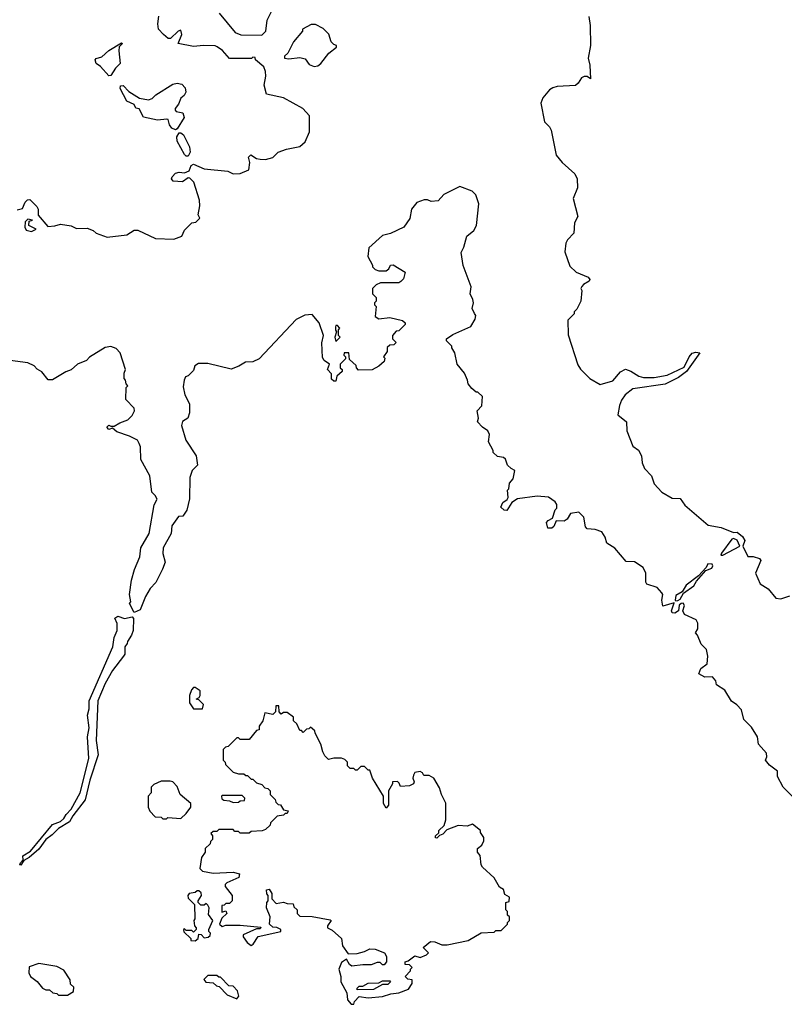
# Model space of a CAD drawing. Extents: x 2386423 to 2568864, y 578392 to 761999.
# Tile 103 of 256: x 2519319 to 2523567, y 641520 to 646988. Entities that reach past the tile are written whole.
import ezdxf

# ---------------------------------------------------------------- set-up
doc = ezdxf.new("R2010")
doc.units = 0

msp = doc.modelspace()

# ---------------------------------------------------------------- linework, layer by layer
at = {"layer": '0CON05XD'}
for points in [[(2520427.5, 647025), (2520517, 646917), (2520547, 646903), (2520665, 646902.5), (2520687.5, 646925), (2520693.3, 646985), (2520735, 647067.5)], [(2520340, 646845), (2520285, 646840), (2520200, 646855), (2520220, 646905), (2520215, 646930), (2520200, 646925), (2520157, 646883), (2520145, 646883.3), (2520117.5, 646905), (2520090, 646935), (2520087.5, 646965), (2520093, 647007)], [(2522481.1, 647005), (2522489.4, 646955), (2522490, 646845), (2522477.9, 646775), (2522486.4, 646735), (2522490, 646660), (2522472.3, 646672.3), (2522455, 646673.1), (2522440, 646665), (2522422, 646635), (2522406.6, 646623.4), (2522305, 646617.1), (2522280.4, 646609.6), (2522262, 646598), (2522225, 646553.8), (2522214.2, 646524.2), (2522235, 646420), (2522263, 646393), (2522272.5, 646375), (2522300, 646235), (2522333.8, 646195), (2522402.8, 646132.8), (2522415.7, 646105), (2522418, 646055), (2522393.8, 645995), (2522420, 645895), (2522400.7, 645859.3), (2522397, 645803), (2522362.5, 645765), (2522353.6, 645746.4), (2522348.3, 645698.3), (2522375, 645620), (2522410, 645585), (2522478.3, 645558.3), (2522487.5, 645545), (2522482.5, 645535), (2522451.7, 645518.3), (2522443, 645507), (2522437.5, 645495), (2522442.5, 645485), (2522437.5, 645425), (2522415, 645380), (2522400, 645365), (2522400, 645355), (2522365, 645320), (2522367, 645237), (2522420.5, 645070.5), (2522435, 645047.5), (2522487.5, 644995), (2522545, 644962.5), (2522615, 644982.5), (2522657, 645033), (2522685, 645046.7), (2522715, 645036.7), (2522758.3, 645008.3), (2522785, 645000.8), (2522845, 645001.4), (2522916.6, 645013.4), (2523010.9, 645059.1), (2523038.1, 645115), (2523055, 645135.6), (2523075, 645142), (2523098.3, 645138.3), (2523024, 645035), (2522979.7, 645000.3), (2522905, 644964), (2522725, 644938.8), (2522683.3, 644905), (2522663.3, 644875), (2522651.2, 644845), (2522643, 644793), (2522690, 644755), (2522692.5, 644705), (2522725, 644620), (2522757.5, 644597.5), (2522773.8, 644565), (2522777, 644527), (2522790, 644495), (2522830, 644455), (2522845, 644410), (2522887.5, 644365), (2522945, 644330), (2522988.3, 644328.3), (2523015, 644292.5), (2523145, 644180), (2523217, 644167), (2523285, 644140), (2523305, 644142.5), (2523335, 644118.8), (2523348.6, 644095), (2523337.5, 644065), (2523365, 644007.5), (2523395, 644006.7), (2523430, 643995), (2523437.5, 643985), (2523407.5, 643915), (2523432.5, 643855), (2523477.7, 643827.7), (2523520, 643775), (2523548.3, 643771.7), (2523598.3, 643788.3)], [(2520955, 646727.5), (2520975, 646732.5), (2520992.5, 646745), (2521037, 646803), (2521080, 646835), (2521080, 646845), (2521065, 646850), (2521050, 646865), (2521037, 646907), (2521005, 646940), (2520961.7, 646961.7), (2520938.3, 646961.7), (2520890, 646935), (2520890, 646925), (2520840, 646865), (2520808.3, 646801.7), (2520790, 646785), (2520790, 646775), (2520815, 646770), (2520875, 646777.5), (2520905, 646770), (2520928.3, 646738.3), (2520955, 646727.5)], [(2519305, 645932.5), (2519335, 645940), (2519350, 645975), (2519361.7, 645988.3), (2519375, 645990), (2519415, 645950), (2519422.5, 645935), (2519422.5, 645902.5), (2519475, 645840), (2519515, 645842.5), (2519545, 645852.5), (2519605, 645842.5), (2519635, 645827.5), (2519695, 645830), (2519727, 645817), (2519745, 645802.5), (2519805, 645780), (2519915, 645792.5), (2519955, 645820), (2519975, 645820), (2520073, 645773), (2520175, 645770), (2520220, 645785), (2520235, 645820), (2520275, 645860), (2520297, 645863), (2520320, 645885), (2520310, 645905), (2520320, 645955), (2520317.5, 645985), (2520287.5, 646085), (2520265, 646107.5), (2520255, 646110), (2520223.3, 646086.7), (2520171.2, 646091.2), (2520163.3, 646103.3), (2520166, 646115), (2520184.4, 646135.6), (2520205, 646140.8), (2520235, 646137.5), (2520260.7, 646149.3), (2520272.5, 646177.5), (2520285, 646186.2), (2520345, 646160), (2520475, 646146.7), (2520505, 646131.2), (2520545, 646133.3), (2520592.5, 646155), (2520597.5, 646195), (2520590, 646225), (2520603, 646237), (2520635, 646217.5), (2520655, 646213.3), (2520685, 646212.5), (2520725, 646222.5), (2520755, 646252.5), (2520800.7, 646269.3), (2520876.1, 646283.9), (2520905, 646310), (2520930, 646365), (2520930, 646455), (2520892.5, 646495), (2520785, 646553.3), (2520690, 646575), (2520677.5, 646625), (2520686.7, 646675), (2520685, 646700), (2520676.1, 646726.1), (2520630, 646765), (2520628.3, 646778.3), (2520615, 646780), (2520607.5, 646772.5), (2520485, 646772.5), (2520446.4, 646816.4), (2520416.7, 646836.7), (2520405, 646842.5), (2520340, 646845)], [(2519815, 646676.7), (2519768.8, 646728.8), (2519745, 646744.2), (2519738.8, 646765), (2519745, 646773.3), (2519775, 646782.5), (2519813.9, 646816.1), (2519885, 646860), (2519890, 646855), (2519872.5, 646837.5), (2519870, 646815), (2519876.7, 646745), (2519850.7, 646719.3), (2519825, 646677.5), (2519815, 646676.7)], [(2520185, 646376.7), (2520165, 646386.2), (2520150.8, 646405), (2520143.3, 646433.3), (2520136.4, 646436.4), (2520085, 646430), (2520007, 646447), (2519982.5, 646492.5), (2519965, 646497.5), (2519955, 646517.5), (2519915, 646536.2), (2519877.5, 646605), (2519880, 646620), (2519895, 646622.5), (2519925, 646590), (2519985, 646552.5), (2520035, 646543.3), (2520055, 646550), (2520075, 646570), (2520170.4, 646629.6), (2520195, 646635.6), (2520219.1, 646629.1), (2520238.9, 646608.9), (2520242.5, 646585), (2520232.9, 646567.1), (2520215, 646552.5), (2520201.2, 646518.8), (2520182.5, 646495), (2520182.5, 646485), (2520188.3, 646478.3), (2520225, 646470), (2520232.5, 646445), (2520195, 646382.5), (2520185, 646376.7)], [(2520255, 646230), (2520245, 646230), (2520235, 646238.8), (2520193.6, 646313.6), (2520192.2, 646337.8), (2520205, 646360), (2520215, 646360), (2520229.2, 646349.2), (2520261.7, 646281.7), (2520267, 646253), (2520255, 646230)], [(2523610, 642675), (2523560, 642725), (2523530, 642785), (2523530, 642815), (2523485, 642847.5), (2523463.3, 642875), (2523470, 642895), (2523467.5, 642915), (2523423.3, 642965), (2523417.5, 643005), (2523385, 643060), (2523341.7, 643101.7), (2523330, 643155), (2523303.9, 643183.9), (2523274.1, 643204.1), (2523237.5, 643265), (2523190, 643295), (2523187, 643317), (2523168.3, 643338.3), (2523125, 643336.7), (2523092.5, 643355), (2523103.3, 643385), (2523138.3, 643411.7), (2523143, 643453), (2523135, 643490), (2523105, 643520), (2523085, 643570), (2523073, 643583), (2523087.5, 643605), (2523086.4, 643636.4), (2523077.5, 643655), (2523013.3, 643685), (2523002.5, 643705), (2523012.5, 643735), (2523005, 643747.5), (2522993.3, 643746.7), (2522983.3, 643736.7), (2522980, 643705), (2522958.3, 643691.7), (2522943.8, 643693.8), (2522940, 643705), (2522955, 643750), (2522891.7, 643731.7), (2522887.5, 643765), (2522892.5, 643795), (2522887.5, 643805), (2522860, 643835), (2522803.3, 643853.3), (2522797.5, 643865), (2522797.5, 643915), (2522782.5, 643945), (2522735, 643977.5), (2522689.3, 643979.3), (2522625, 644052.5), (2522580.7, 644080.7), (2522572.5, 644115), (2522553.6, 644143.6), (2522515.9, 644155.9), (2522471.2, 644161.2), (2522462, 644172), (2522452.5, 644225), (2522425, 644252.5), (2522380, 644245), (2522361.2, 644215), (2522345, 644204), (2522300, 644205), (2522287, 644173), (2522275, 644164), (2522254.2, 644164.2), (2522246.7, 644195), (2522255, 644206.7), (2522280, 644220), (2522293.8, 644266.2), (2522302.5, 644275), (2522302.5, 644295), (2522295, 644310), (2522257, 644337), (2522195, 644342.5), (2522085, 644326.7), (2522053.3, 644306.7), (2522025, 644262.5), (2522010, 644265), (2521991.7, 644281.7), (2522003.6, 644306.4), (2522026.7, 644323.3), (2522032.5, 644335), (2522030, 644375), (2522037, 644383), (2522040, 644415), (2522061.7, 644438.3), (2522070, 644485), (2522050, 644495), (2522030, 644515), (2522018.3, 644548.3), (2522007, 644557), (2521973, 644563), (2521950, 644585), (2521950, 644595), (2521923, 644643), (2521930, 644685), (2521920, 644705), (2521890, 644725), (2521862.5, 644755), (2521867.5, 644775), (2521860, 644815), (2521887, 644843), (2521890, 644895), (2521865, 644920), (2521855, 644920), (2521830.7, 644940.7), (2521810, 644965), (2521807, 644987), (2521790, 645025), (2521750, 645075), (2521737, 645137), (2521720, 645165), (2521720, 645175), (2521690, 645205), (2521690, 645215), (2521725, 645240), (2521825.9, 645284.1), (2521850, 645325), (2521852.5, 645345), (2521846.7, 645356.7), (2521832.5, 645385), (2521840, 645415), (2521837.5, 645435), (2521822.5, 645465), (2521827.5, 645505), (2521783, 645623), (2521772.5, 645695), (2521787.5, 645725), (2521802.5, 645785), (2521843, 645817), (2521857.5, 645845), (2521870, 645965), (2521852.5, 646015), (2521832.5, 646035), (2521765, 646062.5), (2521675, 646017.5), (2521645, 645982.5), (2521605, 645977.5), (2521585, 645987.5), (2521567, 645987), (2521525, 645972.5), (2521496.7, 645935), (2521485.9, 645884.1), (2521452.5, 645835), (2521379.5, 645800.5), (2521335, 645788.8), (2521258.3, 645721.7), (2521253, 645673), (2521280, 645625), (2521280, 645615), (2521295, 645600), (2521315, 645592.5), (2521355, 645592.5), (2521370, 645605), (2521380, 645625), (2521395, 645627.5), (2521460, 645585), (2521451.7, 645548.3), (2521436.7, 645533.3), (2521425, 645527.5), (2521323.6, 645526.4), (2521300, 645515), (2521280, 645495), (2521280, 645465), (2521300, 645445), (2521300, 645425), (2521290, 645415), (2521290, 645405), (2521300, 645395), (2521295, 645340), (2521315, 645326.7), (2521375, 645333.3), (2521446.7, 645316.7), (2521460, 645305), (2521460, 645295), (2521435, 645270), (2521425, 645260), (2521411.7, 645258.3), (2521390, 645235), (2521390, 645215), (2521410, 645195), (2521398.3, 645181.7), (2521375, 645180), (2521361.7, 645168.3), (2521360, 645145), (2521340, 645115), (2521347.5, 645107.5), (2521345, 645090), (2521315, 645063.3), (2521277, 645043), (2521201.7, 645041.7), (2521190, 645055), (2521188.3, 645068.3), (2521151.7, 645101.7), (2521148.3, 645138.3), (2521121.7, 645138.3), (2521120, 645125), (2521130, 645115), (2521130, 645105), (2521100, 645075), (2521100, 645055), (2521110, 645045), (2521110, 645035), (2521081.7, 645008.3), (2521075, 644980), (2521065, 644980), (2521051.7, 644991.7), (2521051.7, 645021.7), (2521030, 645045), (2521040, 645075), (2521010, 645095), (2521001.2, 645111.2), (2520997.3, 645192.7), (2521006.2, 645235), (2520982.5, 645305), (2520945, 645350), (2520903, 645347), (2520855, 645322.5), (2520650, 645105), (2520615, 645087.5), (2520573, 645087), (2520537, 645063), (2520495, 645047.5), (2520365, 645078.8), (2520311.7, 645078.3), (2520292.5, 645065), (2520285, 645040), (2520255, 645010), (2520240, 645005), (2520233, 644987), (2520228.3, 644948.3), (2520237.5, 644905), (2520262.5, 644855), (2520262.5, 644805), (2520252.5, 644775), (2520223.6, 644756.4), (2520217.5, 644735), (2520243, 644653), (2520300, 644565)], [(2519385, 645812.5), (2519410, 645825), (2519370, 645845), (2519371.7, 645868.3), (2519390, 645875), (2519365, 645880), (2519350, 645865), (2519347.5, 645835), (2519355, 645820), (2519385, 645812.5)], [(2521075, 645200), (2521100, 645225), (2521090, 645235), (2521090, 645265), (2521097.5, 645275), (2521085, 645290), (2521075, 645290), (2521073, 645283), (2521073, 645263), (2521080, 645255), (2521070, 645225), (2521075, 645200)], [(2520300, 644565), (2520307.5, 644515), (2520277.5, 644485), (2520263.6, 644446.4), (2520263, 644327), (2520247.5, 644265), (2520225, 644230), (2520201.7, 644228.3), (2520165, 644176.7), (2520161.2, 644135), (2520116, 644055), (2520114.2, 644024.2), (2520126.7, 643975), (2520113, 643937), (2520075, 643862.5), (2520045, 643830), (2520017.8, 643785), (2519988.9, 643711.1), (2519955, 643696.7), (2519930, 643745), (2519936, 643755), (2519930, 643795), (2519941.2, 643875), (2519956.7, 643935), (2519986.7, 644005), (2519992.5, 644055), (2520038.8, 644135), (2520067, 644293), (2520082.5, 644325), (2520072.5, 644345), (2520052.5, 644365), (2520042.5, 644455), (2519992.5, 644545), (2519990, 644615), (2519983.3, 644635), (2519973, 644653), (2519930, 644675), (2519859.3, 644699.3), (2519835, 644720), (2519815, 644712.5), (2519803.3, 644725), (2519815, 644736.7), (2519825, 644730), (2519845, 644730), (2519875, 644750), (2519920, 644765), (2519945, 644790), (2519957.5, 644815), (2519955, 644830), (2519908.3, 644878.3), (2519910, 644945), (2519920, 644955), (2519910, 644965), (2519907, 644987), (2519900, 644995), (2519900, 645025), (2519907.5, 645045), (2519877, 645137), (2519855, 645162.5), (2519825, 645172.5), (2519795, 645167.5), (2519707, 645113), (2519690, 645095), (2519640, 645075), (2519606.1, 645043.9), (2519575, 645032.5), (2519501.7, 644988.3), (2519478.3, 644988.3), (2519443, 645033), (2519417, 645047), (2519400, 645065), (2519365, 645082.5), (2519238.3, 645098.3)], [(2523225, 644013.8), (2523320, 644065), (2523305, 644096.7), (2523285, 644107.5), (2523275, 644102.5), (2523217.5, 644025), (2523213.9, 644013.9), (2523225, 644013.8)], [(2522965, 643760), (2522975, 643762.5), (2522989.3, 643770.7), (2523006.7, 643803.3), (2523065, 643843.3), (2523079.3, 643870.7), (2523131.2, 643928.8), (2523165, 643942), (2523170.6, 643955), (2523166.9, 643965), (2523143.2, 643966.8), (2523133.8, 643946.2), (2523090, 643900), (2523022.3, 643847.7), (2523000, 643810), (2522965, 643790), (2522960, 643765), (2522965, 643760)], [(2519325, 642292.5), (2519320, 642295), (2519323.3, 642305), (2519338.3, 642321.7), (2519336.2, 642345), (2519379.5, 642370.5), (2519500.8, 642519.2), (2519545, 642536), (2519565, 642552), (2519577.5, 642575), (2519605.5, 642604.5), (2519655.7, 642695), (2519703.3, 642885), (2519696, 643005), (2519705.7, 643055), (2519695.7, 643125), (2519705, 643160), (2519705.6, 643205), (2519837.5, 643505), (2519843.6, 643556.4), (2519860, 643595), (2519860, 643635), (2519847.5, 643665), (2519865, 643675.7), (2519901.9, 643661.9), (2519945, 643671.9), (2519952.3, 643662.3), (2519950, 643595), (2519940.7, 643569.3), (2519917.5, 643535), (2519917, 643523), (2519902.5, 643505), (2519902.5, 643465), (2519896.4, 643453.6), (2519835, 643373.3), (2519795, 643301.2), (2519752.5, 643205), (2519744.6, 642985), (2519755.5, 642905), (2519708.9, 642765), (2519682.2, 642655), (2519613.8, 642566.2), (2519596, 642534), (2519534, 642496), (2519499.6, 642460.4), (2519464.2, 642435.8), (2519425, 642382), (2519372, 642335), (2519341.7, 642318.3), (2519325, 642292.5)], [(2520335, 643160), (2520340, 643185), (2520315, 643210), (2520300, 643215), (2520317, 643223), (2520322.5, 643235), (2520321.7, 643261.7), (2520295, 643280), (2520285, 643280), (2520273, 643267), (2520262.5, 643235), (2520262.5, 643195), (2520285, 643160), (2520335, 643160)], [(2521175, 641520), (2521180, 641535), (2521205, 641562.5), (2521255, 641556.7), (2521335, 641563.3), (2521381.7, 641578.3), (2521425, 641583.3), (2521480, 641605), (2521500, 641635), (2521500, 641655), (2521475, 641660), (2521460, 641675), (2521490, 641705), (2521490, 641715), (2521500, 641725), (2521485, 641740), (2521461.7, 641741.7), (2521460, 641755), (2521478.3, 641761.7), (2521515, 641790), (2521545, 641780), (2521580, 641795), (2521590, 641805), (2521560, 641835), (2521601.7, 641868.3), (2521625, 641867.5), (2521665, 641851.2), (2521695, 641850), (2521810, 641875), (2521883, 641917), (2521955, 641920), (2521965, 641930), (2521995, 641930), (2522030, 641965), (2522030, 641975), (2522040, 641985), (2522040, 642005), (2522030, 642015), (2522030, 642035), (2522020, 642045), (2522020, 642085), (2522038.3, 642091.7), (2522040, 642115), (2522015, 642130), (2522006.7, 642156.7), (2521985, 642170), (2521955, 642222.5), (2521890.7, 642280.7), (2521882.5, 642295), (2521877, 642347), (2521862.5, 642365), (2521862.5, 642385), (2521886.4, 642403.6), (2521897, 642427), (2521897, 642447), (2521880, 642475), (2521880, 642485), (2521835, 642520), (2521805, 642510), (2521755, 642512.5), (2521691.7, 642488.3), (2521670, 642465), (2521651.7, 642458.3), (2521637, 642443), (2521630, 642445), (2521630, 642455), (2521647.5, 642472.5), (2521647.5, 642485), (2521677, 642513), (2521686.7, 642545), (2521687, 642637), (2521662.5, 642685), (2521651.7, 642721.7), (2521620, 642775), (2521595, 642790), (2521565, 642790), (2521556.4, 642806.4), (2521545, 642812.5), (2521515, 642807.5), (2521506.7, 642793.3), (2521502.5, 642775), (2521510, 642755), (2521507.5, 642745), (2521485, 642732.5), (2521435, 642730), (2521428.3, 642748.3), (2521417.5, 642757.5), (2521390, 642755), (2521390, 642745), (2521367.5, 642705), (2521367.5, 642625), (2521355, 642610), (2521340, 642635), (2521340, 642675), (2521280, 642775), (2521265, 642820), (2521255, 642820), (2521235, 642840), (2521215, 642840), (2521195, 642820), (2521185, 642820), (2521175, 642830), (2521155, 642830), (2521140, 642845), (2521140, 642865), (2521125, 642880), (2521107, 642887), (2521065, 642887.5), (2521035, 642880), (2521015, 642900), (2521003, 642923), (2520992.5, 642965), (2520960, 643025), (2520958.3, 643038.3), (2520935, 643060), (2520925, 643050), (2520911.7, 643048.3), (2520895, 643030), (2520885, 643040), (2520875, 643040), (2520858.3, 643078.3), (2520840, 643095), (2520840, 643115), (2520805, 643140), (2520785, 643140), (2520771.7, 643131.7), (2520760, 643145), (2520758.3, 643178.3), (2520741.7, 643178.3), (2520740, 643145), (2520725, 643130), (2520681.7, 643138.3), (2520670, 643095), (2520650, 643065), (2520650, 643045), (2520635, 643040), (2520595, 642990), (2520545, 642990), (2520535, 643000), (2520525, 643000), (2520478.3, 642951.7), (2520461.7, 642948.3), (2520450, 642935), (2520450, 642875), (2520460, 642865), (2520461.7, 642851.7), (2520505, 642810), (2520535, 642800), (2520565, 642800), (2520575, 642790), (2520585, 642790), (2520605, 642770), (2520615, 642770), (2520635, 642750), (2520665, 642740), (2520681.7, 642721.7), (2520698.3, 642718.3), (2520710, 642705), (2520710, 642685), (2520738.3, 642658.3), (2520741.7, 642641.7), (2520755, 642630), (2520768.3, 642628.3), (2520785, 642600), (2520810, 642595), (2520805, 642580), (2520795, 642580), (2520785, 642570), (2520750, 642565), (2520711.7, 642528.3), (2520710, 642515), (2520685, 642490), (2520667, 642483), (2520605, 642480), (2520595, 642470), (2520545, 642470), (2520535, 642480), (2520515, 642480), (2520505, 642490), (2520425, 642490), (2520415, 642480), (2520395, 642480), (2520381.7, 642468.3), (2520390, 642455), (2520390, 642435), (2520380, 642425), (2520378.3, 642411.7), (2520350, 642385), (2520350, 642365), (2520330, 642335), (2520320, 642275), (2520335, 642260), (2520395, 642247.5), (2520505, 642253.3), (2520540, 642245), (2520537.5, 642225), (2520470, 642195), (2520460, 642185), (2520460, 642175), (2520500, 642125), (2520500, 642095), (2520485, 642080), (2520465, 642080), (2520455, 642070), (2520441.7, 642068.3), (2520441.7, 642031.7), (2520465, 642040), (2520470, 642025), (2520441.7, 641998.3), (2520430, 641965), (2520445, 641952.5), (2520465, 641960), (2520545, 641960), (2520658.3, 641948.3), (2520655, 641940), (2520635, 641940), (2520560, 641905), (2520560, 641895), (2520583.6, 641863.6), (2520605, 641847.5), (2520616.4, 641853.6), (2520645, 641896.7), (2520770, 641925), (2520770, 641935), (2520747, 641947), (2520725, 641947.5), (2520707.5, 641965), (2520710, 642005), (2520690, 642055), (2520692.5, 642085), (2520700, 642095), (2520700, 642125), (2520693, 642133), (2520690, 642155), (2520705, 642160), (2520720, 642135), (2520720, 642105), (2520745, 642080), (2520785, 642087.5), (2520805, 642080), (2520838.3, 642078.3), (2520841.7, 642061.7), (2520860, 642045), (2520860, 642025), (2520875, 642010), (2520945, 642007.5), (2521045, 641990), (2521050, 641985), (2521030, 641955), (2521030, 641945), (2521055, 641932.5), (2521106.2, 641886.2), (2521112.5, 641845), (2521145, 641800), (2521195, 641802.5), (2521235, 641812.5), (2521265, 641827.5), (2521295, 641826.7), (2521346.4, 641806.4), (2521356.4, 641786.4), (2521357.5, 641755), (2521345, 641740), (2521335, 641740), (2521321.7, 641751.7), (2521305, 641752.5), (2521271.7, 641738.3), (2521225, 641740), (2521165, 641732.5), (2521150.7, 641740.7), (2521135, 641770), (2521107, 641753), (2521092.5, 641715), (2521102.5, 641675), (2521102.5, 641645), (2521137, 641583), (2521140, 641545), (2521161.7, 641521.7), (2521175, 641520)], [(2520135, 642550), (2520142.5, 642557.5), (2520215, 642552.5), (2520245, 642580), (2520270, 642615), (2520270, 642635), (2520210, 642685), (2520195, 642730), (2520170, 642755), (2520155, 642760), (2520105, 642760), (2520065, 642740), (2520050, 642725), (2520050, 642695), (2520032.5, 642675), (2520032.5, 642615), (2520041.7, 642591.7), (2520071.7, 642561.7), (2520105, 642560), (2520115, 642550), (2520135, 642550)], [(2520505, 642640), (2520535, 642642.5), (2520545, 642650), (2520568.3, 642651.7), (2520570, 642665), (2520555, 642680), (2520445, 642680), (2520440, 642675), (2520441.7, 642661.7), (2520453, 642653), (2520485, 642650), (2520505, 642640)], [(2520295, 641872.5), (2520310, 641885), (2520315, 641910), (2520328.3, 641908.3), (2520345, 641890), (2520367, 641893), (2520378.3, 641901.7), (2520380, 641915), (2520370, 641925), (2520370, 641935), (2520392.5, 641985), (2520368.3, 642018.3), (2520372.5, 642055), (2520365, 642070), (2520355, 642080), (2520345, 642070), (2520325, 642070), (2520310, 642085), (2520310, 642095), (2520330, 642125), (2520328.3, 642138.3), (2520315, 642150), (2520305, 642150), (2520295, 642140), (2520260, 642135), (2520252.5, 642125), (2520255, 642110), (2520290, 642075), (2520292.5, 641995), (2520287.5, 641985), (2520290, 641955), (2520300, 641945), (2520300, 641935), (2520285, 641920), (2520275, 641930), (2520245, 641930), (2520235, 641940), (2520230, 641935), (2520231.7, 641921.7), (2520270, 641885), (2520270, 641875), (2520295, 641872.5)], [(2519585, 641570), (2519618.3, 641591.7), (2519620, 641615), (2519601.7, 641631.7), (2519600, 641655), (2519565, 641710), (2519525, 641730), (2519425, 641747.5), (2519371.7, 641728.3), (2519370, 641695), (2519380, 641675), (2519416.4, 641646.4), (2519445, 641610), (2519465, 641600), (2519485, 641600), (2519503, 641583), (2519525, 641580), (2519535, 641570), (2519585, 641570)], [(2520525, 641550), (2520537.5, 641565), (2520530, 641595), (2520505, 641620), (2520481.7, 641621.7), (2520435, 641670), (2520425, 641670), (2520415, 641680), (2520365, 641680), (2520341.7, 641658.3), (2520353, 641643), (2520395, 641640), (2520411.7, 641621.7), (2520428.3, 641618.3), (2520471.7, 641571.7), (2520525, 641550)], [(2521195, 641600), (2521195, 641610), (2521205, 641620), (2521225, 641620), (2521255, 641637.5), (2521315, 641640), (2521335, 641650), (2521375, 641650), (2521380, 641645), (2521365, 641630), (2521335, 641630), (2521285, 641602.5), (2521195, 641600)]]:
    msp.add_lwpolyline(points, dxfattribs=at)

doc.saveas('drawing.dxf')
